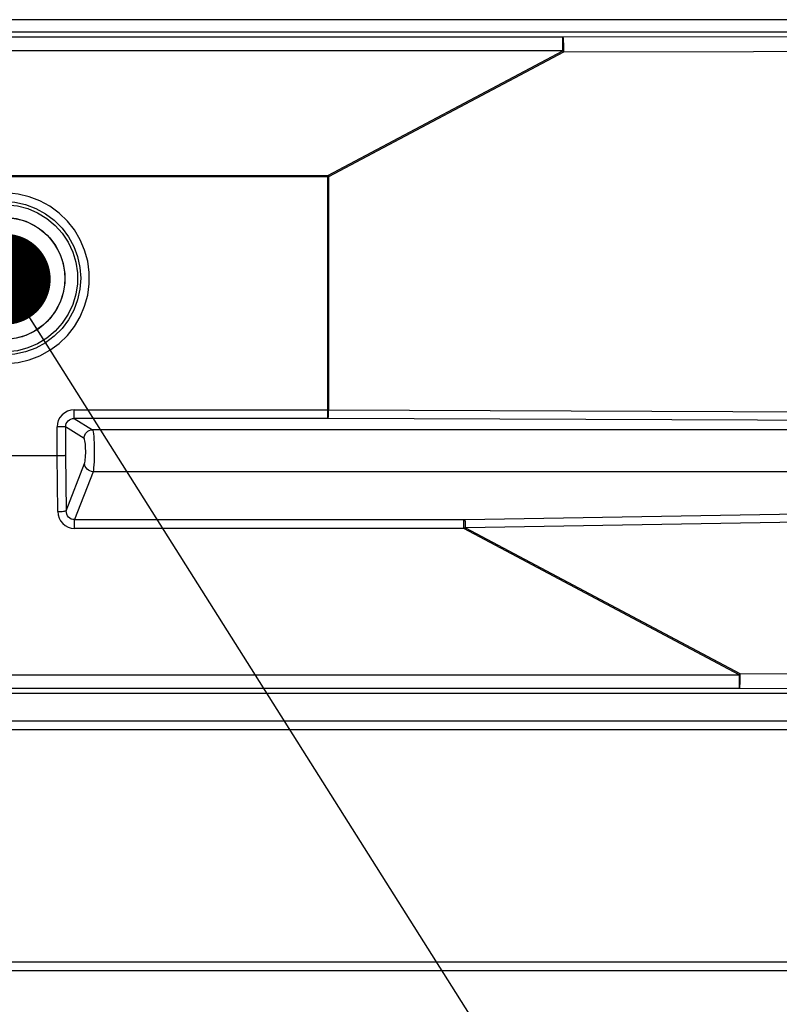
# Model space of a CAD drawing. Header units: millimetres. Extents: x 0 to 39025, y -31299 to 8400.
# Tile 89 of 256: x 14668 to 14844, y -27315 to -27087. Entities that reach past the tile are written whole.
import ezdxf

# ---------------------------------------------------------------- set-up
doc = ezdxf.new("R2010")
doc.units = ezdxf.units.MM
doc.layers.add('ANOTACIJE', color=7, linetype='Continuous')
doc.styles.get("Standard").update_dxf_attribs({"font": 'Montserrat-Regular.ttf'})
doc.dimstyles.new('SLDDIMSTYLE2', dxfattribs={"dimtxt": 0.18, "dimasz": 1.050735, "dimexe": 0, "dimexo": 0.0625, "dimgap": 0, "dimtad": 0, "dimtih": 1, "dimtoh": 1, "dimdec": 0, "dimrnd": 1e-09, "dimzin": 0, "dimdsep": 46, "dimtxsty": 'Standard', "dimblk1": 'DOT', "dimblk2": 'DOT', "dimsah": 1, "dimcen": 0.09, "dimadec": 0, "dimazin": 0, "dimtfac": 1.050735, "dimtdec": 0, "dimtofl": 0, "dimtmove": 0, "dimatfit": 3, "dimldrblk": 'DOT', "dimfxl": 1, "dimfrac": 2, "dimtolj": 1, "dimtzin": 0, "dimarcsym": 0})

# ---------------------------------------------------------------- blocks, each defined once
blk = doc.blocks.new('Adapt 2 (spodaj)')
blk.add_circle((479.98, 160.04), 14.1)
at = {"lineweight": 25}
for points in [[(40.6, 219.88), (40.6, 219.88), (945.6, 219.88), (945.6, 219.88)], [(40.6, 217.08), (40.6, 217.08), (945.6, 217.08), (945.6, 217.08)], [(609.27, 215.89), (609.27, 215.89), (872.87, 216.31), (872.87, 216.31)], [(346.33, 215.89), (346.33, 215.89), (609.27, 215.89), (609.27, 215.89)], [(609.27, 212.69), (609.27, 212.69), (346.33, 212.69), (346.33, 212.69)], [(554.92, 183.83), (554.92, 183.83), (609.27, 212.69), (609.27, 212.69)], [(609.43, 212.39), (609.43, 212.39), (555.08, 183.53), (555.08, 183.53)], [(873, 212.82), (873, 212.82), (609.43, 212.39), (609.43, 212.39)], [(405.08, 183.83), (405.08, 183.83), (554.92, 183.83), (554.92, 183.83)], [(554.92, 183.53), (554.92, 183.53), (405.08, 183.53), (405.08, 183.53)], [(554.92, 129.67), (554.92, 129.67), (554.92, 183.53), (554.92, 183.53)], [(555.08, 183.53), (555.08, 183.53), (555.08, 129.67), (555.08, 129.67)], [(496.25, 129.67), (496.25, 129.67), (554.92, 129.67), (554.92, 129.67)], [(554.92, 127.68), (554.92, 127.68), (496.25, 127.68), (496.25, 127.68)], [(496.25, 127.68), (496.25, 127.68), (500.48, 125.04), (500.48, 125.04)], [(872.93, 126.39), (872.93, 126.39), (554.99, 127.68), (554.99, 127.68)], [(555.08, 129.67), (555.08, 129.67), (873, 128.38), (873, 128.38)], [(492.26, 119.08), (492.26, 119.08), (492.26, 125.71), (492.26, 125.71)], [(494.24, 125.71), (494.24, 125.71), (494.24, 119.16), (494.24, 119.16)], [(498.51, 123.05), (498.51, 123.05), (494.24, 125.71), (494.24, 125.71)], [(881.21, 125.04), (881.21, 125.04), (500.48, 125.04), (500.48, 125.04)], [(467.74, 119.08), (467.74, 119.08), (492.26, 119.08), (492.26, 119.08)], [(492.42, 106.16), (492.42, 106.16), (492.26, 119.08), (492.26, 119.08)], [(492.26, 119.08), (492.26, 119.08), (492.26, 119.08), (492.26, 119.08)], [(494.24, 119.16), (494.24, 119.16), (494.4, 106.33), (494.4, 106.33)], [(494.4, 106.33), (494.4, 106.33), (498.61, 117.24), (498.61, 117.24)], [(500.59, 115.36), (500.59, 115.36), (496.31, 104.28), (496.31, 104.28)], [(881.15, 115.36), (881.15, 115.36), (500.59, 115.36), (500.59, 115.36)], [(586.67, 104.28), (586.67, 104.28), (872.93, 109.12), (872.93, 109.12)], [(873, 107.24), (873, 107.24), (586.76, 102.4), (586.76, 102.4)], [(496.31, 104.28), (496.31, 104.28), (586.36, 104.28), (586.36, 104.28)], [(586.36, 102.23), (586.36, 102.23), (496.31, 102.23), (496.31, 102.23)], [(650.07, 68.39), (650.07, 68.39), (586.36, 102.23), (586.36, 102.23)], [(586.76, 102.4), (586.76, 102.4), (650.23, 68.7), (650.23, 68.7)], [(302.23, 68.39), (302.23, 68.39), (650.07, 68.39), (650.07, 68.39)], [(650.23, 68.7), (650.23, 68.7), (869.89, 68.34), (869.89, 68.34)], [(870.49, 64.08), (870.49, 64.08), (47.45, 64.08), (47.45, 64.08)], [(650.07, 65.2), (650.07, 65.2), (302.23, 65.2), (302.23, 65.2)], [(869.73, 64.84), (869.73, 64.84), (650.07, 65.2), (650.07, 65.2)], [(957.49, 57.66), (957.49, 57.66), (54.51, 57.66), (54.51, 57.66)], [(957.49, 55.66), (957.49, 55.66), (54.51, 55.66), (54.51, 55.66)], [(957.49, 1.98), (957.49, 1.98), (6.52, 1.98), (6.52, 1.98)], [(957.49, -0.02), (957.49, -0.02), (6.52, -0.02), (6.52, -0.02)]]:
    blk.add_open_spline(points, degree=3, dxfattribs=at)
for points, knots in [([(609.27, 212.69), (609.27, 212.69), (609.27, 213.32), (609.27, 213.32), (609.27, 213.32), (609.27, 213.91), (609.27, 213.91), (609.27, 213.91), (609.27, 214.45), (609.27, 214.45), (609.27, 214.45), (609.27, 214.93), (609.27, 214.93), (609.27, 214.93), (609.27, 215.32), (609.27, 215.32), (609.27, 215.32), (609.27, 215.62), (609.27, 215.62), (609.27, 215.62), (609.27, 215.81), (609.27, 215.81), (609.27, 215.81), (609.27, 215.89), (609.27, 215.89)], [0, 0, 0, 0, 1, 1, 1, 2, 2, 2, 3, 3, 3, 4, 4, 4, 5, 5, 5, 6, 6, 6, 7, 7, 7, 8, 8, 8, 8]), ([(609.27, 215.89), (609.27, 215.89), (609.3, 215.8), (609.3, 215.8), (609.3, 215.8), (609.33, 215.59), (609.33, 215.59), (609.33, 215.59), (609.36, 215.25), (609.36, 215.25), (609.36, 215.25), (609.38, 214.82), (609.38, 214.82), (609.38, 214.82), (609.4, 214.29), (609.4, 214.29), (609.4, 214.29), (609.42, 213.7), (609.42, 213.7), (609.42, 213.7), (609.43, 213.06), (609.43, 213.06), (609.43, 213.06), (609.43, 212.39), (609.43, 212.39)], [0, 0, 0, 0, 1, 1, 1, 2, 2, 2, 3, 3, 3, 4, 4, 4, 5, 5, 5, 6, 6, 6, 7, 7, 7, 8, 8, 8, 8]), ([(609.27, 212.69), (609.27, 212.69), (609.29, 212.65), (609.29, 212.65), (609.29, 212.65), (609.31, 212.62), (609.31, 212.62), (609.31, 212.62), (609.33, 212.58), (609.33, 212.58), (609.33, 212.58), (609.35, 212.54), (609.35, 212.54), (609.35, 212.54), (609.37, 212.5), (609.37, 212.5), (609.37, 212.5), (609.39, 212.46), (609.39, 212.46), (609.39, 212.46), (609.41, 212.42), (609.41, 212.42), (609.41, 212.42), (609.43, 212.39), (609.43, 212.39)], [0, 0, 0, 0, 1, 1, 1, 2, 2, 2, 3, 3, 3, 4, 4, 4, 5, 5, 5, 6, 6, 6, 7, 7, 7, 8, 8, 8, 8]), ([(554.92, 183.83), (554.92, 183.83), (554.94, 183.79), (554.94, 183.79), (554.94, 183.79), (554.96, 183.75), (554.96, 183.75), (554.96, 183.75), (554.98, 183.72), (554.98, 183.72), (554.98, 183.72), (555, 183.68), (555, 183.68), (555, 183.68), (555.02, 183.64), (555.02, 183.64), (555.02, 183.64), (555.04, 183.6), (555.04, 183.6), (555.04, 183.6), (555.06, 183.56), (555.06, 183.56), (555.06, 183.56), (555.08, 183.53), (555.08, 183.53)], [0, 0, 0, 0, 1, 1, 1, 2, 2, 2, 3, 3, 3, 4, 4, 4, 5, 5, 5, 6, 6, 6, 7, 7, 7, 8, 8, 8, 8]), ([(554.92, 183.83), (554.92, 183.83), (554.92, 183.79), (554.92, 183.79), (554.92, 183.79), (554.92, 183.75), (554.92, 183.75), (554.92, 183.75), (554.92, 183.72), (554.92, 183.72), (554.92, 183.72), (554.92, 183.68), (554.92, 183.68), (554.92, 183.68), (554.92, 183.64), (554.92, 183.64), (554.92, 183.64), (554.92, 183.6), (554.92, 183.6), (554.92, 183.6), (554.92, 183.56), (554.92, 183.56), (554.92, 183.56), (554.92, 183.53), (554.92, 183.53)], [0, 0, 0, 0, 1, 1, 1, 2, 2, 2, 3, 3, 3, 4, 4, 4, 5, 5, 5, 6, 6, 6, 7, 7, 7, 8, 8, 8, 8]), ([(554.92, 183.53), (554.92, 183.53), (554.94, 183.53), (554.94, 183.53), (554.94, 183.53), (554.96, 183.53), (554.96, 183.53), (554.96, 183.53), (554.98, 183.53), (554.98, 183.53), (554.98, 183.53), (555, 183.53), (555, 183.53), (555, 183.53), (555.02, 183.53), (555.02, 183.53), (555.02, 183.53), (555.04, 183.53), (555.04, 183.53), (555.04, 183.53), (555.06, 183.53), (555.06, 183.53), (555.06, 183.53), (555.08, 183.53), (555.08, 183.53)], [0, 0, 0, 0, 1, 1, 1, 2, 2, 2, 3, 3, 3, 4, 4, 4, 5, 5, 5, 6, 6, 6, 7, 7, 7, 8, 8, 8, 8]), ([(460.25, 160.08), (460.25, 160.08), (460.43, 162.71), (460.43, 162.71), (460.43, 162.71), (460.95, 165.29), (460.95, 165.29), (460.95, 165.29), (461.82, 167.79), (461.82, 167.79), (461.82, 167.79), (463.01, 170.14), (463.01, 170.14), (463.01, 170.14), (464.5, 172.31), (464.5, 172.31), (464.5, 172.31), (466.27, 174.27), (466.27, 174.27), (466.27, 174.27), (468.29, 175.98), (468.29, 175.98), (468.29, 175.98), (470.51, 177.39), (470.51, 177.39), (470.51, 177.39), (472.9, 178.51), (472.9, 178.51), (472.9, 178.51), (475.42, 179.29), (475.42, 179.29), (475.42, 179.29), (478.02, 179.73), (478.02, 179.73), (478.02, 179.73), (480.66, 179.81), (480.66, 179.81), (480.66, 179.81), (483.28, 179.55), (483.28, 179.55), (483.28, 179.55), (485.85, 178.94), (485.85, 178.94), (485.85, 178.94), (488.31, 177.99), (488.31, 177.99), (488.31, 177.99), (490.62, 176.72), (490.62, 176.72), (490.62, 176.72), (492.75, 175.16), (492.75, 175.16), (492.75, 175.16), (494.65, 173.32), (494.65, 173.32), (494.65, 173.32), (496.28, 171.25), (496.28, 171.25), (496.28, 171.25), (497.63, 168.98), (497.63, 168.98), (497.63, 168.98), (498.65, 166.55), (498.65, 166.55), (498.65, 166.55), (499.35, 164.01), (499.35, 164.01), (499.35, 164.01), (499.7, 161.4), (499.7, 161.4), (499.7, 161.4), (499.7, 158.76), (499.7, 158.76), (499.7, 158.76), (499.35, 156.14), (499.35, 156.14), (499.35, 156.14), (498.65, 153.6), (498.65, 153.6), (498.65, 153.6), (497.63, 151.17), (497.63, 151.17), (497.63, 151.17), (496.28, 148.9), (496.28, 148.9), (496.28, 148.9), (494.65, 146.83), (494.65, 146.83), (494.65, 146.83), (492.75, 144.99), (492.75, 144.99), (492.75, 144.99), (490.62, 143.43), (490.62, 143.43), (490.62, 143.43), (488.31, 142.16), (488.31, 142.16), (488.31, 142.16), (485.85, 141.22), (485.85, 141.22), (485.85, 141.22), (483.28, 140.6), (483.28, 140.6), (483.28, 140.6), (480.66, 140.34), (480.66, 140.34), (480.66, 140.34), (478.02, 140.43), (478.02, 140.43), (478.02, 140.43), (475.42, 140.87), (475.42, 140.87), (475.42, 140.87), (472.9, 141.65), (472.9, 141.65), (472.9, 141.65), (470.51, 142.76), (470.51, 142.76), (470.51, 142.76), (468.29, 144.18), (468.29, 144.18), (468.29, 144.18), (466.27, 145.88), (466.27, 145.88), (466.27, 145.88), (464.5, 147.84), (464.5, 147.84), (464.5, 147.84), (463.01, 150.01), (463.01, 150.01), (463.01, 150.01), (461.82, 152.37), (461.82, 152.37), (461.82, 152.37), (460.95, 154.86), (460.95, 154.86), (460.95, 154.86), (460.43, 157.44), (460.43, 157.44), (460.43, 157.44), (460.25, 160.08), (460.25, 160.08)], [0, 0, 0, 0, 1, 1, 1, 2, 2, 2, 3, 3, 3, 4, 4, 4, 5, 5, 5, 6, 6, 6, 7, 7, 7, 8, 8, 8, 9, 9, 9, 10, 10, 10, 11, 11, 11, 12, 12, 12, 13, 13, 13, 14, 14, 14, 15, 15, 15, 16, 16, 16, 17, 17, 17, 18, 18, 18, 19, 19, 19, 20, 20, 20, 21, 21, 21, 22, 22, 22, 23, 23, 23, 24, 24, 24, 25, 25, 25, 26, 26, 26, 27, 27, 27, 28, 28, 28, 29, 29, 29, 30, 30, 30, 31, 31, 31, 32, 32, 32, 33, 33, 33, 34, 34, 34, 35, 35, 35, 36, 36, 36, 37, 37, 37, 38, 38, 38, 39, 39, 39, 40, 40, 40, 41, 41, 41, 42, 42, 42, 43, 43, 43, 44, 44, 44, 45, 45, 45, 46, 46, 46, 47, 47, 47, 47]), ([(497.75, 160.08), (497.75, 160.08), (497.57, 162.6), (497.57, 162.6), (497.57, 162.6), (497.03, 165.08), (497.03, 165.08), (497.03, 165.08), (496.15, 167.45), (496.15, 167.45), (496.15, 167.45), (494.93, 169.67), (494.93, 169.67), (494.93, 169.67), (493.42, 171.7), (493.42, 171.7), (493.42, 171.7), (491.62, 173.49), (491.62, 173.49), (491.62, 173.49), (489.59, 175.01), (489.59, 175.01), (489.59, 175.01), (487.37, 176.22), (487.37, 176.22), (487.37, 176.22), (485, 177.11), (485, 177.11), (485, 177.11), (482.52, 177.64), (482.52, 177.64), (482.52, 177.64), (480, 177.82), (480, 177.82), (480, 177.82), (477.47, 177.64), (477.47, 177.64), (477.47, 177.64), (475, 177.11), (475, 177.11), (475, 177.11), (472.63, 176.22), (472.63, 176.22), (472.63, 176.22), (470.4, 175.01), (470.4, 175.01), (470.4, 175.01), (468.38, 173.49), (468.38, 173.49), (468.38, 173.49), (466.59, 171.7), (466.59, 171.7), (466.59, 171.7), (465.07, 169.67), (465.07, 169.67), (465.07, 169.67), (463.86, 167.45), (463.86, 167.45), (463.86, 167.45), (462.97, 165.08), (462.97, 165.08), (462.97, 165.08), (462.43, 162.6), (462.43, 162.6), (462.43, 162.6), (462.25, 160.08), (462.25, 160.08), (462.25, 160.08), (462.43, 157.55), (462.43, 157.55), (462.43, 157.55), (462.97, 155.08), (462.97, 155.08), (462.97, 155.08), (463.86, 152.7), (463.86, 152.7), (463.86, 152.7), (465.07, 150.48), (465.07, 150.48), (465.07, 150.48), (466.59, 148.45), (466.59, 148.45), (466.59, 148.45), (468.38, 146.66), (468.38, 146.66), (468.38, 146.66), (470.4, 145.15), (470.4, 145.15), (470.4, 145.15), (472.63, 143.93), (472.63, 143.93), (472.63, 143.93), (475, 143.05), (475, 143.05), (475, 143.05), (477.47, 142.51), (477.47, 142.51), (477.47, 142.51), (480, 142.33), (480, 142.33), (480, 142.33), (482.52, 142.51), (482.52, 142.51), (482.52, 142.51), (485, 143.05), (485, 143.05), (485, 143.05), (487.37, 143.93), (487.37, 143.93), (487.37, 143.93), (489.59, 145.15), (489.59, 145.15), (489.59, 145.15), (491.62, 146.66), (491.62, 146.66), (491.62, 146.66), (493.42, 148.45), (493.42, 148.45), (493.42, 148.45), (494.93, 150.48), (494.93, 150.48), (494.93, 150.48), (496.15, 152.7), (496.15, 152.7), (496.15, 152.7), (497.03, 155.08), (497.03, 155.08), (497.03, 155.08), (497.57, 157.55), (497.57, 157.55), (497.57, 157.55), (497.75, 160.08), (497.75, 160.08)], [0, 0, 0, 0, 1, 1, 1, 2, 2, 2, 3, 3, 3, 4, 4, 4, 5, 5, 5, 6, 6, 6, 7, 7, 7, 8, 8, 8, 9, 9, 9, 10, 10, 10, 11, 11, 11, 12, 12, 12, 13, 13, 13, 14, 14, 14, 15, 15, 15, 16, 16, 16, 17, 17, 17, 18, 18, 18, 19, 19, 19, 20, 20, 20, 21, 21, 21, 22, 22, 22, 23, 23, 23, 24, 24, 24, 25, 25, 25, 26, 26, 26, 27, 27, 27, 28, 28, 28, 29, 29, 29, 30, 30, 30, 31, 31, 31, 32, 32, 32, 33, 33, 33, 34, 34, 34, 35, 35, 35, 36, 36, 36, 37, 37, 37, 38, 38, 38, 39, 39, 39, 40, 40, 40, 41, 41, 41, 42, 42, 42, 43, 43, 43, 44, 44, 44, 44]), ([(462.98, 160.08), (462.98, 160.08), (463.17, 157.6), (463.17, 157.6), (463.17, 157.6), (463.71, 155.18), (463.71, 155.18), (463.71, 155.18), (464.59, 152.85), (464.59, 152.85), (464.59, 152.85), (465.81, 150.69), (465.81, 150.69), (465.81, 150.69), (467.33, 148.72), (467.33, 148.72), (467.33, 148.72), (469.12, 147), (469.12, 147), (469.12, 147), (471.14, 145.55), (471.14, 145.55), (471.14, 145.55), (473.35, 144.42), (473.35, 144.42), (473.35, 144.42), (475.7, 143.62), (475.7, 143.62), (475.7, 143.62), (478.14, 143.16), (478.14, 143.16), (478.14, 143.16), (480.62, 143.07), (480.62, 143.07), (480.62, 143.07), (483.09, 143.34), (483.09, 143.34), (483.09, 143.34), (485.5, 143.97), (485.5, 143.97), (485.5, 143.97), (487.78, 144.95), (487.78, 144.95), (487.78, 144.95), (489.9, 146.24), (489.9, 146.24), (489.9, 146.24), (491.81, 147.83), (491.81, 147.83), (491.81, 147.83), (493.47, 149.68), (493.47, 149.68), (493.47, 149.68), (494.84, 151.75), (494.84, 151.75), (494.84, 151.75), (495.89, 154), (495.89, 154), (495.89, 154), (496.61, 156.38), (496.61, 156.38), (496.61, 156.38), (496.97, 158.83), (496.97, 158.83), (496.97, 158.83), (496.97, 161.32), (496.97, 161.32), (496.97, 161.32), (496.61, 163.78), (496.61, 163.78), (496.61, 163.78), (495.89, 166.15), (495.89, 166.15), (495.89, 166.15), (494.84, 168.41), (494.84, 168.41), (494.84, 168.41), (493.47, 170.48), (493.47, 170.48), (493.47, 170.48), (491.81, 172.32), (491.81, 172.32), (491.81, 172.32), (489.9, 173.92), (489.9, 173.92), (489.9, 173.92), (487.78, 175.21), (487.78, 175.21), (487.78, 175.21), (485.5, 176.18), (485.5, 176.18), (485.5, 176.18), (483.09, 176.81), (483.09, 176.81), (483.09, 176.81), (480.62, 177.08), (480.62, 177.08), (480.62, 177.08), (478.14, 176.99), (478.14, 176.99), (478.14, 176.99), (475.7, 176.54), (475.7, 176.54), (475.7, 176.54), (473.35, 175.74), (473.35, 175.74), (473.35, 175.74), (471.14, 174.6), (471.14, 174.6), (471.14, 174.6), (469.12, 173.15), (469.12, 173.15), (469.12, 173.15), (467.33, 171.43), (467.33, 171.43), (467.33, 171.43), (465.81, 169.46), (465.81, 169.46), (465.81, 169.46), (464.59, 167.3), (464.59, 167.3), (464.59, 167.3), (463.71, 164.98), (463.71, 164.98), (463.71, 164.98), (463.17, 162.55), (463.17, 162.55), (463.17, 162.55), (462.98, 160.08), (462.98, 160.08)], [0, 0, 0, 0, 1, 1, 1, 2, 2, 2, 3, 3, 3, 4, 4, 4, 5, 5, 5, 6, 6, 6, 7, 7, 7, 8, 8, 8, 9, 9, 9, 10, 10, 10, 11, 11, 11, 12, 12, 12, 13, 13, 13, 14, 14, 14, 15, 15, 15, 16, 16, 16, 17, 17, 17, 18, 18, 18, 19, 19, 19, 20, 20, 20, 21, 21, 21, 22, 22, 22, 23, 23, 23, 24, 24, 24, 25, 25, 25, 26, 26, 26, 27, 27, 27, 28, 28, 28, 29, 29, 29, 30, 30, 30, 31, 31, 31, 32, 32, 32, 33, 33, 33, 34, 34, 34, 35, 35, 35, 36, 36, 36, 37, 37, 37, 38, 38, 38, 39, 39, 39, 40, 40, 40, 41, 41, 41, 42, 42, 42, 43, 43, 43, 43]), ([(465.88, 160.08), (465.88, 160.08), (466.06, 157.81), (466.06, 157.81), (466.06, 157.81), (466.6, 155.6), (466.6, 155.6), (466.6, 155.6), (467.5, 153.51), (467.5, 153.51), (467.5, 153.51), (468.71, 151.59), (468.71, 151.59), (468.71, 151.59), (470.22, 149.89), (470.22, 149.89), (470.22, 149.89), (471.98, 148.45), (471.98, 148.45), (471.98, 148.45), (473.95, 147.32), (473.95, 147.32), (473.95, 147.32), (476.07, 146.51), (476.07, 146.51), (476.07, 146.51), (478.3, 146.06), (478.3, 146.06), (478.3, 146.06), (480.57, 145.96), (480.57, 145.96), (480.57, 145.96), (482.82, 146.24), (482.82, 146.24), (482.82, 146.24), (485.01, 146.87), (485.01, 146.87), (485.01, 146.87), (487.06, 147.85), (487.06, 147.85), (487.06, 147.85), (488.93, 149.14), (488.93, 149.14), (488.93, 149.14), (490.57, 150.71), (490.57, 150.71), (490.57, 150.71), (491.94, 152.53), (491.94, 152.53), (491.94, 152.53), (492.99, 154.54), (492.99, 154.54), (492.99, 154.54), (493.71, 156.7), (493.71, 156.7), (493.71, 156.7), (494.08, 158.94), (494.08, 158.94), (494.08, 158.94), (494.08, 161.21), (494.08, 161.21), (494.08, 161.21), (493.71, 163.46), (493.71, 163.46), (493.71, 163.46), (492.99, 165.61), (492.99, 165.61), (492.99, 165.61), (491.94, 167.63), (491.94, 167.63), (491.94, 167.63), (490.57, 169.44), (490.57, 169.44), (490.57, 169.44), (488.93, 171.02), (488.93, 171.02), (488.93, 171.02), (487.06, 172.31), (487.06, 172.31), (487.06, 172.31), (485.01, 173.28), (485.01, 173.28), (485.01, 173.28), (482.82, 173.92), (482.82, 173.92), (482.82, 173.92), (480.57, 174.19), (480.57, 174.19), (480.57, 174.19), (478.3, 174.1), (478.3, 174.1), (478.3, 174.1), (476.07, 173.64), (476.07, 173.64), (476.07, 173.64), (473.95, 172.84), (473.95, 172.84), (473.95, 172.84), (471.98, 171.7), (471.98, 171.7), (471.98, 171.7), (470.22, 170.26), (470.22, 170.26), (470.22, 170.26), (468.71, 168.56), (468.71, 168.56), (468.71, 168.56), (467.5, 166.64), (467.5, 166.64), (467.5, 166.64), (466.6, 164.55), (466.6, 164.55), (466.6, 164.55), (466.06, 162.34), (466.06, 162.34), (466.06, 162.34), (465.88, 160.08), (465.88, 160.08)], [0, 0, 0, 0, 1, 1, 1, 2, 2, 2, 3, 3, 3, 4, 4, 4, 5, 5, 5, 6, 6, 6, 7, 7, 7, 8, 8, 8, 9, 9, 9, 10, 10, 10, 11, 11, 11, 12, 12, 12, 13, 13, 13, 14, 14, 14, 15, 15, 15, 16, 16, 16, 17, 17, 17, 18, 18, 18, 19, 19, 19, 20, 20, 20, 21, 21, 21, 22, 22, 22, 23, 23, 23, 24, 24, 24, 25, 25, 25, 26, 26, 26, 27, 27, 27, 28, 28, 28, 29, 29, 29, 30, 30, 30, 31, 31, 31, 32, 32, 32, 33, 33, 33, 34, 34, 34, 35, 35, 35, 36, 36, 36, 37, 37, 37, 38, 38, 38, 39, 39, 39, 39]), ([(496.25, 129.67), (496.25, 129.67), (495.47, 129.6), (495.47, 129.6), (495.47, 129.6), (494.72, 129.37), (494.72, 129.37), (494.72, 129.37), (494.03, 129), (494.03, 129), (494.03, 129), (493.43, 128.51), (493.43, 128.51), (493.43, 128.51), (492.93, 127.91), (492.93, 127.91), (492.93, 127.91), (492.56, 127.23), (492.56, 127.23), (492.56, 127.23), (492.34, 126.48), (492.34, 126.48), (492.34, 126.48), (492.26, 125.71), (492.26, 125.71)], [0, 0, 0, 0, 1, 1, 1, 2, 2, 2, 3, 3, 3, 4, 4, 4, 5, 5, 5, 6, 6, 6, 7, 7, 7, 8, 8, 8, 8]), ([(494.24, 125.71), (494.24, 125.71), (494.28, 126.09), (494.28, 126.09), (494.28, 126.09), (494.39, 126.47), (494.39, 126.47), (494.39, 126.47), (494.57, 126.81), (494.57, 126.81), (494.57, 126.81), (494.82, 127.11), (494.82, 127.11), (494.82, 127.11), (495.12, 127.36), (495.12, 127.36), (495.12, 127.36), (495.47, 127.54), (495.47, 127.54), (495.47, 127.54), (495.85, 127.65), (495.85, 127.65), (495.85, 127.65), (496.25, 127.68), (496.25, 127.68)], [0, 0, 0, 0, 1, 1, 1, 2, 2, 2, 3, 3, 3, 4, 4, 4, 5, 5, 5, 6, 6, 6, 7, 7, 7, 8, 8, 8, 8]), ([(496.25, 127.68), (496.25, 127.68), (496.25, 127.74), (496.25, 127.74), (496.25, 127.74), (496.25, 127.88), (496.25, 127.88), (496.25, 127.88), (496.25, 128.07), (496.25, 128.07), (496.25, 128.07), (496.25, 128.32), (496.25, 128.32), (496.25, 128.32), (496.25, 128.62), (496.25, 128.62), (496.25, 128.62), (496.25, 128.95), (496.25, 128.95), (496.25, 128.95), (496.25, 129.3), (496.25, 129.3), (496.25, 129.3), (496.25, 129.67), (496.25, 129.67)], [0, 0, 0, 0, 1, 1, 1, 2, 2, 2, 3, 3, 3, 4, 4, 4, 5, 5, 5, 6, 6, 6, 7, 7, 7, 8, 8, 8, 8]), ([(554.92, 129.67), (554.92, 129.67), (555, 129.67), (555, 129.67), (555, 129.67), (555.08, 129.67), (555.08, 129.67)], [0, 0, 0, 0, 1, 1, 1, 2, 2, 2, 2]), ([(554.92, 127.68), (554.92, 127.68), (554.92, 127.74), (554.92, 127.74), (554.92, 127.74), (554.92, 127.88), (554.92, 127.88), (554.92, 127.88), (554.92, 128.07), (554.92, 128.07), (554.92, 128.07), (554.92, 128.32), (554.92, 128.32), (554.92, 128.32), (554.92, 128.62), (554.92, 128.62), (554.92, 128.62), (554.92, 128.95), (554.92, 128.95), (554.92, 128.95), (554.92, 129.3), (554.92, 129.3), (554.92, 129.3), (554.92, 129.67), (554.92, 129.67)], [0, 0, 0, 0, 1, 1, 1, 2, 2, 2, 3, 3, 3, 4, 4, 4, 5, 5, 5, 6, 6, 6, 7, 7, 7, 8, 8, 8, 8]), ([(554.99, 127.68), (554.99, 127.68), (554.95, 127.68), (554.95, 127.68), (554.95, 127.68), (554.92, 127.68), (554.92, 127.68)], [0, 0, 0, 0, 1, 1, 1, 2, 2, 2, 2]), ([(554.99, 127.68), (554.99, 127.68), (555.01, 127.74), (555.01, 127.74), (555.01, 127.74), (555.02, 127.88), (555.02, 127.88), (555.02, 127.88), (555.04, 128.07), (555.04, 128.07), (555.04, 128.07), (555.05, 128.32), (555.05, 128.32), (555.05, 128.32), (555.06, 128.62), (555.06, 128.62), (555.06, 128.62), (555.07, 128.95), (555.07, 128.95), (555.07, 128.95), (555.08, 129.3), (555.08, 129.3), (555.08, 129.3), (555.08, 129.67), (555.08, 129.67)], [0, 0, 0, 0, 1, 1, 1, 2, 2, 2, 3, 3, 3, 4, 4, 4, 5, 5, 5, 6, 6, 6, 7, 7, 7, 8, 8, 8, 8]), ([(494.24, 125.71), (494.24, 125.71), (494.16, 125.71), (494.16, 125.71), (494.16, 125.71), (494.02, 125.71), (494.02, 125.71), (494.02, 125.71), (493.82, 125.71), (493.82, 125.71), (493.82, 125.71), (493.57, 125.71), (493.57, 125.71), (493.57, 125.71), (493.28, 125.71), (493.28, 125.71), (493.28, 125.71), (492.96, 125.71), (492.96, 125.71), (492.96, 125.71), (492.62, 125.71), (492.62, 125.71), (492.62, 125.71), (492.26, 125.71), (492.26, 125.71)], [0, 0, 0, 0, 1, 1, 1, 2, 2, 2, 3, 3, 3, 4, 4, 4, 5, 5, 5, 6, 6, 6, 7, 7, 7, 8, 8, 8, 8]), ([(498.51, 123.05), (498.51, 123.05), (498.55, 123.44), (498.55, 123.44), (498.55, 123.44), (498.66, 123.81), (498.66, 123.81), (498.66, 123.81), (498.85, 124.15), (498.85, 124.15), (498.85, 124.15), (499.09, 124.45), (499.09, 124.45), (499.09, 124.45), (499.39, 124.7), (499.39, 124.7), (499.39, 124.7), (499.73, 124.88), (499.73, 124.88), (499.73, 124.88), (500.1, 125), (500.1, 125), (500.1, 125), (500.48, 125.04), (500.48, 125.04)], [0, 0, 0, 0, 1, 1, 1, 2, 2, 2, 3, 3, 3, 4, 4, 4, 5, 5, 5, 6, 6, 6, 7, 7, 7, 8, 8, 8, 8]), ([(498.61, 117.24), (498.61, 117.24), (498.68, 117.47), (498.68, 117.47), (498.68, 117.47), (498.74, 117.79), (498.74, 117.79), (498.74, 117.79), (498.79, 118.17), (498.79, 118.17), (498.79, 118.17), (498.84, 118.62), (498.84, 118.62), (498.84, 118.62), (498.87, 119.12), (498.87, 119.12), (498.87, 119.12), (498.89, 119.64), (498.89, 119.64), (498.89, 119.64), (498.89, 120.18), (498.89, 120.18), (498.89, 120.18), (498.88, 120.72), (498.88, 120.72), (498.88, 120.72), (498.86, 121.23), (498.86, 121.23), (498.86, 121.23), (498.82, 121.71), (498.82, 121.71), (498.82, 121.71), (498.77, 122.13), (498.77, 122.13), (498.77, 122.13), (498.72, 122.49), (498.72, 122.49), (498.72, 122.49), (498.65, 122.77), (498.65, 122.77), (498.65, 122.77), (498.58, 122.95), (498.58, 122.95), (498.58, 122.95), (498.51, 123.05), (498.51, 123.05)], [0, 0, 0, 0, 1, 1, 1, 2, 2, 2, 3, 3, 3, 4, 4, 4, 5, 5, 5, 6, 6, 6, 7, 7, 7, 8, 8, 8, 9, 9, 9, 10, 10, 10, 11, 11, 11, 12, 12, 12, 13, 13, 13, 14, 14, 14, 15, 15, 15, 15]), ([(500.48, 125.04), (500.48, 125.04), (500.56, 124.88), (500.56, 124.88), (500.56, 124.88), (500.63, 124.57), (500.63, 124.57), (500.63, 124.57), (500.7, 124.11), (500.7, 124.11), (500.7, 124.11), (500.75, 123.51), (500.75, 123.51), (500.75, 123.51), (500.8, 122.81), (500.8, 122.81), (500.8, 122.81), (500.84, 122.01), (500.84, 122.01), (500.84, 122.01), (500.86, 121.16), (500.86, 121.16), (500.86, 121.16), (500.87, 120.27), (500.87, 120.27), (500.87, 120.27), (500.87, 119.37), (500.87, 119.37), (500.87, 119.37), (500.85, 118.49), (500.85, 118.49), (500.85, 118.49), (500.82, 117.66), (500.82, 117.66), (500.82, 117.66), (500.78, 116.91), (500.78, 116.91), (500.78, 116.91), (500.72, 116.27), (500.72, 116.27), (500.72, 116.27), (500.66, 115.75), (500.66, 115.75), (500.66, 115.75), (500.59, 115.36), (500.59, 115.36)], [0, 0, 0, 0, 1, 1, 1, 2, 2, 2, 3, 3, 3, 4, 4, 4, 5, 5, 5, 6, 6, 6, 7, 7, 7, 8, 8, 8, 9, 9, 9, 10, 10, 10, 11, 11, 11, 12, 12, 12, 13, 13, 13, 14, 14, 14, 15, 15, 15, 15]), ([(492.26, 119.08), (492.26, 119.08), (492.62, 119.08), (492.62, 119.08), (492.62, 119.08), (492.96, 119.09), (492.96, 119.09), (492.96, 119.09), (493.28, 119.09), (493.28, 119.09), (493.28, 119.09), (493.57, 119.1), (493.57, 119.1), (493.57, 119.1), (493.82, 119.12), (493.82, 119.12), (493.82, 119.12), (494.02, 119.13), (494.02, 119.13), (494.02, 119.13), (494.16, 119.15), (494.16, 119.15), (494.16, 119.15), (494.24, 119.16), (494.24, 119.16)], [0, 0, 0, 0, 1, 1, 1, 2, 2, 2, 3, 3, 3, 4, 4, 4, 5, 5, 5, 6, 6, 6, 7, 7, 7, 8, 8, 8, 8]), ([(500.59, 115.36), (500.59, 115.36), (500.22, 115.41), (500.22, 115.41), (500.22, 115.41), (499.86, 115.53), (499.86, 115.53), (499.86, 115.53), (499.52, 115.71), (499.52, 115.71), (499.52, 115.71), (499.23, 115.94), (499.23, 115.94), (499.23, 115.94), (498.98, 116.23), (498.98, 116.23), (498.98, 116.23), (498.79, 116.54), (498.79, 116.54), (498.79, 116.54), (498.67, 116.89), (498.67, 116.89), (498.67, 116.89), (498.61, 117.24), (498.61, 117.24)], [0, 0, 0, 0, 1, 1, 1, 2, 2, 2, 3, 3, 3, 4, 4, 4, 5, 5, 5, 6, 6, 6, 7, 7, 7, 8, 8, 8, 8]), ([(492.42, 106.16), (492.42, 106.16), (492.78, 106.16), (492.78, 106.16), (492.78, 106.16), (493.12, 106.18), (493.12, 106.18), (493.12, 106.18), (493.44, 106.19), (493.44, 106.19), (493.44, 106.19), (493.73, 106.21), (493.73, 106.21), (493.73, 106.21), (493.98, 106.24), (493.98, 106.24), (493.98, 106.24), (494.18, 106.27), (494.18, 106.27), (494.18, 106.27), (494.32, 106.3), (494.32, 106.3), (494.32, 106.3), (494.4, 106.33), (494.4, 106.33)], [0, 0, 0, 0, 1, 1, 1, 2, 2, 2, 3, 3, 3, 4, 4, 4, 5, 5, 5, 6, 6, 6, 7, 7, 7, 8, 8, 8, 8]), ([(492.42, 106.16), (492.42, 106.16), (492.5, 105.38), (492.5, 105.38), (492.5, 105.38), (492.73, 104.64), (492.73, 104.64), (492.73, 104.64), (493.09, 103.96), (493.09, 103.96), (493.09, 103.96), (493.57, 103.37), (493.57, 103.37), (493.57, 103.37), (494.16, 102.88), (494.16, 102.88), (494.16, 102.88), (494.83, 102.52), (494.83, 102.52), (494.83, 102.52), (495.55, 102.3), (495.55, 102.3), (495.55, 102.3), (496.31, 102.23), (496.31, 102.23)], [0, 0, 0, 0, 1, 1, 1, 2, 2, 2, 3, 3, 3, 4, 4, 4, 5, 5, 5, 6, 6, 6, 7, 7, 7, 8, 8, 8, 8]), ([(496.31, 104.28), (496.31, 104.28), (495.93, 104.31), (495.93, 104.31), (495.93, 104.31), (495.56, 104.41), (495.56, 104.41), (495.56, 104.41), (495.23, 104.59), (495.23, 104.59), (495.23, 104.59), (494.94, 104.84), (494.94, 104.84), (494.94, 104.84), (494.7, 105.15), (494.7, 105.15), (494.7, 105.15), (494.53, 105.51), (494.53, 105.51), (494.53, 105.51), (494.43, 105.91), (494.43, 105.91), (494.43, 105.91), (494.4, 106.33), (494.4, 106.33)], [0, 0, 0, 0, 1, 1, 1, 2, 2, 2, 3, 3, 3, 4, 4, 4, 5, 5, 5, 6, 6, 6, 7, 7, 7, 8, 8, 8, 8]), ([(496.31, 102.23), (496.31, 102.23), (496.31, 102.55), (496.31, 102.55), (496.31, 102.55), (496.31, 102.88), (496.31, 102.88), (496.31, 102.88), (496.31, 103.19), (496.31, 103.19), (496.31, 103.19), (496.31, 103.48), (496.31, 103.48), (496.31, 103.48), (496.31, 103.74), (496.31, 103.74), (496.31, 103.74), (496.31, 103.96), (496.31, 103.96), (496.31, 103.96), (496.31, 104.14), (496.31, 104.14), (496.31, 104.14), (496.31, 104.28), (496.31, 104.28)], [0, 0, 0, 0, 1, 1, 1, 2, 2, 2, 3, 3, 3, 4, 4, 4, 5, 5, 5, 6, 6, 6, 7, 7, 7, 8, 8, 8, 8]), ([(586.36, 102.23), (586.36, 102.23), (586.36, 102.55), (586.36, 102.55), (586.36, 102.55), (586.36, 102.88), (586.36, 102.88), (586.36, 102.88), (586.36, 103.19), (586.36, 103.19), (586.36, 103.19), (586.36, 103.48), (586.36, 103.48), (586.36, 103.48), (586.36, 103.74), (586.36, 103.74), (586.36, 103.74), (586.36, 103.96), (586.36, 103.96), (586.36, 103.96), (586.36, 104.14), (586.36, 104.14), (586.36, 104.14), (586.36, 104.28), (586.36, 104.28)], [0, 0, 0, 0, 1, 1, 1, 2, 2, 2, 3, 3, 3, 4, 4, 4, 5, 5, 5, 6, 6, 6, 7, 7, 7, 8, 8, 8, 8]), ([(586.36, 104.28), (586.36, 104.28), (586.47, 104.28), (586.47, 104.28), (586.47, 104.28), (586.57, 104.28), (586.57, 104.28), (586.57, 104.28), (586.67, 104.28), (586.67, 104.28)], [0, 0, 0, 0, 1, 1, 1, 2, 2, 2, 3, 3, 3, 3]), ([(586.76, 102.4), (586.76, 102.4), (586.76, 102.71), (586.76, 102.71), (586.76, 102.71), (586.75, 103), (586.75, 103), (586.75, 103), (586.74, 103.29), (586.74, 103.29), (586.74, 103.29), (586.73, 103.55), (586.73, 103.55), (586.73, 103.55), (586.72, 103.79), (586.72, 103.79), (586.72, 103.79), (586.7, 103.99), (586.7, 103.99), (586.7, 103.99), (586.69, 104.16), (586.69, 104.16), (586.69, 104.16), (586.67, 104.28), (586.67, 104.28)], [0, 0, 0, 0, 1, 1, 1, 2, 2, 2, 3, 3, 3, 4, 4, 4, 5, 5, 5, 6, 6, 6, 7, 7, 7, 8, 8, 8, 8]), ([(586.76, 102.4), (586.76, 102.4), (586.63, 102.34), (586.63, 102.34), (586.63, 102.34), (586.5, 102.28), (586.5, 102.28), (586.5, 102.28), (586.36, 102.23), (586.36, 102.23)], [0, 0, 0, 0, 1, 1, 1, 2, 2, 2, 3, 3, 3, 3]), ([(650.07, 68.39), (650.07, 68.39), (650.09, 68.43), (650.09, 68.43), (650.09, 68.43), (650.11, 68.47), (650.11, 68.47), (650.11, 68.47), (650.13, 68.51), (650.13, 68.51), (650.13, 68.51), (650.15, 68.55), (650.15, 68.55), (650.15, 68.55), (650.18, 68.58), (650.18, 68.58), (650.18, 68.58), (650.2, 68.62), (650.2, 68.62), (650.2, 68.62), (650.21, 68.66), (650.21, 68.66), (650.21, 68.66), (650.23, 68.7), (650.23, 68.7)], [0, 0, 0, 0, 1, 1, 1, 2, 2, 2, 3, 3, 3, 4, 4, 4, 5, 5, 5, 6, 6, 6, 7, 7, 7, 8, 8, 8, 8]), ([(650.23, 68.7), (650.23, 68.7), (650.23, 68.03), (650.23, 68.03), (650.23, 68.03), (650.22, 67.39), (650.22, 67.39), (650.22, 67.39), (650.21, 66.79), (650.21, 66.79), (650.21, 66.79), (650.19, 66.27), (650.19, 66.27), (650.19, 66.27), (650.16, 65.83), (650.16, 65.83), (650.16, 65.83), (650.13, 65.5), (650.13, 65.5), (650.13, 65.5), (650.1, 65.29), (650.1, 65.29), (650.1, 65.29), (650.07, 65.2), (650.07, 65.2)], [0, 0, 0, 0, 1, 1, 1, 2, 2, 2, 3, 3, 3, 4, 4, 4, 5, 5, 5, 6, 6, 6, 7, 7, 7, 8, 8, 8, 8]), ([(650.07, 68.39), (650.07, 68.39), (650.07, 67.77), (650.07, 67.77), (650.07, 67.77), (650.07, 67.18), (650.07, 67.18), (650.07, 67.18), (650.07, 66.64), (650.07, 66.64), (650.07, 66.64), (650.07, 66.16), (650.07, 66.16), (650.07, 66.16), (650.07, 65.77), (650.07, 65.77), (650.07, 65.77), (650.07, 65.47), (650.07, 65.47), (650.07, 65.47), (650.07, 65.28), (650.07, 65.28), (650.07, 65.28), (650.07, 65.2), (650.07, 65.2)], [0, 0, 0, 0, 1, 1, 1, 2, 2, 2, 3, 3, 3, 4, 4, 4, 5, 5, 5, 6, 6, 6, 7, 7, 7, 8, 8, 8, 8])]:
    blk.add_open_spline(points, degree=3, knots=knots, dxfattribs=at)
blk = doc.blocks.new('_Dot')
at = {"color": 0, "linetype": 'ByBlock', "lineweight": -2}
blk.add_line((-0.5, 0), (-1, 0), dxfattribs=at)
at = {"color": 0, "linetype": 'ByBlock', "const_width": 0.5}
blk.add_lwpolyline([(-0.25, 0, 1), (0.25, 0, 1)], format="xyb", close=True, dxfattribs=at)

msp = doc.modelspace()

# ---------------------------------------------------------------- block references
at = {"color": 1}
msp.add_blockref('Adapt 2 (spodaj)', (14184.86, -27307), dxfattribs=at)

# ---------------------------------------------------------------- leaders
at = {"layer": 'ANOTACIJE', "color": 7}
msp.add_leader([(14665.15, -27147.15), (14815.66, -27385.49)], dimstyle='SLDDIMSTYLE2', override={"dimscale": 20}, dxfattribs=at)

doc.saveas('drawing.dxf')
